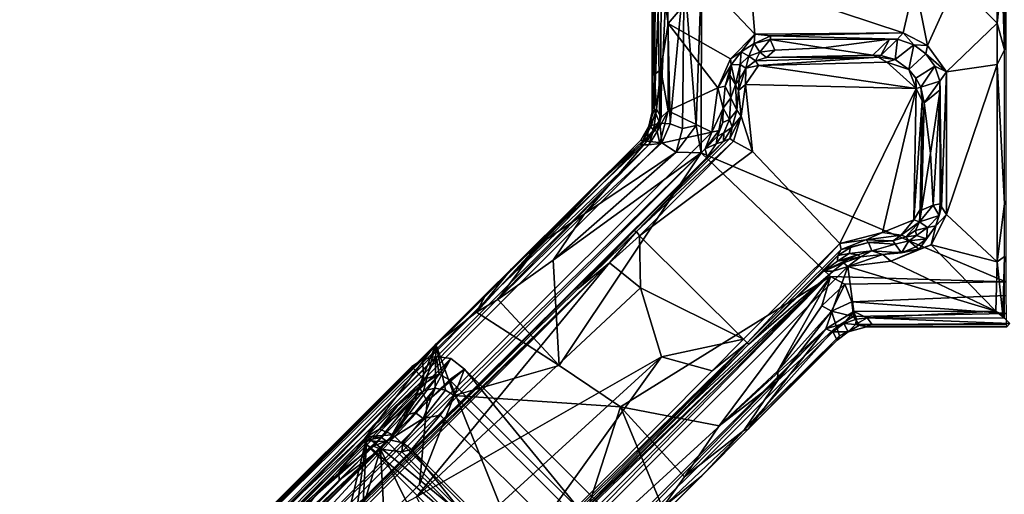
# Model space of a CAD drawing. Header units: millimetres. Extents: x -474 to 3044, y -109 to 1309.
# Tile 12 of 118: x -335 to -196, y 96 to 163. Entities that reach past the tile are written whole.
import ezdxf

# ---------------------------------------------------------------- set-up
doc = ezdxf.new("R2010")
doc.units = ezdxf.units.MM
doc.layers.add('Layer 01', color=7, linetype='Continuous', true_color=0x000000)

msp = doc.modelspace()

# ---------------------------------------------------------------- linework, layer by layer
at = {"layer": 'Layer 01'}
for points in [[(-245.12, 155.16, 971.51), (-245, 170, 978.63), (-245.44, 169.56, 953.12)], [(-245.12, 155.16, 971.51), (-245.44, 169.56, 953.12), (-245.44, 149.91, 953.14)], [(-245.25, 169.47, 951.11), (-245.19, 150.16, 951.05), (-245.44, 149.91, 953.14), (-245.44, 169.56, 953.12)], [(-245.19, 150.16, 951.05), (-245.25, 169.47, 951.11), (-244.58, 164.37, 949.62)], [(-244.2, 169.2, 1024.13), (-245, 170, 978.63), (-245.12, 155.16, 971.51), (-244.21, 155.88, 1024)], [(-244.39, 148.29, 949.27), (-244.58, 164.37, 949.62), (-243.4, 169.47, 948.05)], [(-244.39, 148.29, 949.27), (-243.4, 169.47, 948.05), (-242.9, 148.21, 947.58)], [(-242.9, 148.21, 947.58), (-243.4, 169.47, 948.05), (-240.94, 169.44, 946.4)], [(-241.16, 147.53, 946.56), (-242.9, 148.21, 947.58), (-240.94, 169.44, 946.4)], [(-239.25, 147.96, 946.03), (-241.16, 147.53, 946.56), (-240.94, 169.44, 946.4)], [(-240.94, 169.44, 946.4), (-238.49, 169.43, 946), (-239.25, 147.96, 946.03)], [(-238.49, 169.43, 946), (-238.54, 144.13, 946), (-239.25, 147.96, 946.03)], [(-238.54, 144.13, 946), (-238.49, 169.43, 946), (-195.58, 164.45, 946), (-195.57, 125.91, 946)], [(-244.21, 155.88, 1024), (-243.17, 162.39, 1025), (-244.2, 169.2, 1024.13)], [(-243.17, 162.39, 1025), (-243.65, 168.33, 1025), (-244.2, 169.2, 1024.13)], [(-243.17, 162.39, 1025), (-238.07, 168.39, 1025), (-243.65, 168.33, 1025)], [(-243.17, 162.39, 1025), (-234.42, 157.4, 1024.96), (-230.98, 160.86, 1025), (-238.07, 168.39, 1025)], [(-230.98, 160.86, 1025), (-231.59, 168.21, 1025), (-238.07, 168.39, 1025)], [(-210.06, 161.07, 1025), (-231.59, 168.21, 1025), (-230.98, 160.86, 1025)], [(-208.41, 168.21, 1025), (-231.59, 168.21, 1025), (-210.06, 161.07, 1025)], [(-208.41, 168.21, 1025), (-210.06, 161.07, 1025), (-206.62, 159.25, 1025)], [(-202.59, 168.21, 1025), (-208.41, 168.21, 1025), (-206.62, 159.25, 1025)], [(-206.62, 159.25, 1025), (-203.97, 155.56, 1025.01), (-196.79, 162.41, 1025), (-202.59, 168.21, 1025)], [(-202.59, 168.21, 1025), (-196.79, 162.41, 1025), (-196.79, 168.21, 1025)], [(-196.79, 162.41, 1025), (-195.79, 158.64, 1024.03), (-196.08, 168.98, 1024.79)], [(-196.79, 168.21, 1025), (-196.79, 162.41, 1025), (-196.08, 168.98, 1024.79)], [(-195.79, 158.64, 1024.03), (-195.8, 169.2, 1024.09), (-196.08, 168.98, 1024.79)], [(-195.67, 163.42, 1017.14), (-195.8, 169.2, 1024.09), (-195.79, 158.64, 1024.03)], [(-244.39, 148.29, 949.27), (-245.19, 150.16, 951.05), (-244.58, 164.37, 949.62)], [(-243.17, 162.39, 1025), (-244.21, 155.88, 1024), (-243.2, 150.05, 1025)], [(-243.2, 150.05, 1025), (-236.18, 153.28, 1025), (-243.17, 162.39, 1025)], [(-234.42, 157.4, 1024.96), (-243.17, 162.39, 1025), (-236.18, 153.28, 1025)], [(-230.98, 160.86, 1025), (-228.74, 160.62, 1024.88), (-210.06, 161.07, 1025)], [(-210.84, 160.14, 1024.4), (-210.06, 161.07, 1025), (-228.74, 160.62, 1024.88)], [(-208.56, 159.37, 1024.03), (-210.06, 161.07, 1025), (-210.84, 160.14, 1024.4)], [(-210.06, 161.07, 1025), (-208.56, 159.37, 1024.03), (-206.62, 159.25, 1025)], [(-203.97, 155.56, 1025.01), (-196.79, 156.58, 1025), (-196.79, 162.41, 1025)], [(-196.79, 162.41, 1025), (-196.79, 156.58, 1025), (-195.79, 158.64, 1024.03)], [(-230.98, 160.86, 1025), (-234.42, 157.4, 1024.96), (-232.91, 158.35, 1024.25)], [(-231.07, 159.56, 1024.38), (-230.98, 160.86, 1025), (-232.91, 158.35, 1024.25)], [(-228.74, 160.62, 1024.88), (-230.98, 160.86, 1025), (-231.07, 159.56, 1024.38)], [(-228.8, 160.13, 1024.06), (-228.74, 160.62, 1024.88), (-231.07, 159.56, 1024.38)], [(-231.07, 159.56, 1024.38), (-230.27, 158.34, 987.47), (-228.8, 160.13, 1024.06)], [(-228.17, 158.59, 986.84), (-228.8, 160.13, 1024.06), (-230.27, 158.34, 987.47)], [(-210.84, 160.14, 1024.4), (-228.74, 160.62, 1024.88), (-228.8, 160.13, 1024.06)], [(-221.28, 158.94, 993.05), (-211.98, 160.17, 1024.01), (-228.8, 160.13, 1024.06)], [(-228.8, 160.13, 1024.06), (-211.98, 160.17, 1024.01), (-210.84, 160.14, 1024.4)], [(-221.28, 158.94, 993.05), (-228.8, 160.13, 1024.06), (-228.17, 158.59, 986.84)], [(-221.28, 158.94, 993.05), (-214.34, 157.9, 962.01), (-211.98, 160.17, 1024.01)], [(-214.34, 157.9, 962.01), (-213.22, 157.85, 961.97), (-211.98, 160.17, 1024.01)], [(-211.98, 160.17, 1024.01), (-213.22, 157.85, 961.97), (-210.84, 160.14, 1024.4)], [(-211.18, 157.28, 961.98), (-210.84, 160.14, 1024.4), (-213.22, 157.85, 961.97)], [(-208.56, 159.37, 1024.03), (-210.84, 160.14, 1024.4), (-211.18, 157.28, 961.98)], [(-232.91, 158.35, 1024.25), (-234.42, 157.4, 1024.96), (-234.31, 156.52, 1024.29)], [(-233.06, 156.57, 997.18), (-232.91, 158.35, 1024.25), (-234.31, 156.52, 1024.29)], [(-231.8, 157.74, 993.39), (-232.91, 158.35, 1024.25), (-233.06, 156.57, 997.18)], [(-232.91, 158.35, 1024.25), (-231.8, 157.74, 993.39), (-231.07, 159.56, 1024.38)], [(-230.27, 158.34, 987.47), (-231.07, 159.56, 1024.38), (-231.8, 157.74, 993.39)], [(-231.8, 157.74, 993.39), (-230.9, 157.09, 961.24), (-230.27, 158.34, 987.47)], [(-229.31, 157.55, 961.94), (-230.27, 158.34, 987.47), (-230.9, 157.09, 961.24)], [(-230.27, 158.34, 987.47), (-229.31, 157.55, 961.94), (-228.17, 158.59, 986.84)], [(-229.31, 157.55, 961.94), (-214.34, 157.9, 962.01), (-221.28, 158.94, 993.05), (-228.17, 158.59, 986.84)], [(-209.25, 155.88, 961.96), (-208.56, 159.37, 1024.03), (-211.18, 157.28, 961.98)], [(-209.25, 155.88, 961.96), (-206.87, 158.11, 1024.06), (-208.56, 159.37, 1024.03)], [(-208.56, 159.37, 1024.03), (-206.87, 158.11, 1024.06), (-206.62, 159.25, 1025)], [(-206.62, 159.25, 1025), (-206.87, 158.11, 1024.06), (-203.97, 155.56, 1025.01)], [(-196.79, 156.58, 1025), (-195.79, 136.93, 1024.02), (-195.79, 158.64, 1024.03)], [(-236.18, 153.28, 1025), (-234.31, 156.52, 1024.29), (-234.42, 157.4, 1024.96)], [(-233.06, 156.57, 997.18), (-232.24, 156.06, 961.39), (-231.8, 157.74, 993.39)], [(-230.9, 157.09, 961.24), (-231.8, 157.74, 993.39), (-232.24, 156.06, 961.39)], [(-230.45, 156.44, 961), (-230.9, 157.09, 961.24), (-232.24, 156.06, 961.39)], [(-213.58, 157.63, 961.17), (-229.31, 157.55, 961.94), (-230.9, 157.09, 961.24)], [(-213.58, 157.63, 961.17), (-230.9, 157.09, 961.24), (-230.45, 156.44, 961)], [(-213.58, 157.63, 961.17), (-230.45, 156.44, 961), (-212.35, 156.93, 961.01)], [(-212.35, 156.93, 961.01), (-230.45, 156.44, 961), (-208.22, 153.2, 961)], [(-213.58, 157.63, 961.17), (-214.34, 157.9, 962.01), (-229.31, 157.55, 961.94)], [(-213.22, 157.85, 961.97), (-214.34, 157.9, 962.01), (-213.58, 157.63, 961.17)], [(-213.58, 157.63, 961.17), (-211.18, 157.28, 961.98), (-213.22, 157.85, 961.97)], [(-212.35, 156.93, 961.01), (-211.18, 157.28, 961.98), (-213.58, 157.63, 961.17)], [(-211.18, 157.28, 961.98), (-212.35, 156.93, 961.01), (-209.25, 155.88, 961.96)], [(-208.22, 153.2, 961), (-209.25, 155.88, 961.96), (-212.35, 156.93, 961.01)], [(-206.87, 158.11, 1024.06), (-209.25, 155.88, 961.96), (-208.27, 154.66, 961.95), (-205.58, 156.33, 1023.99)], [(-205.58, 156.33, 1023.99), (-203.97, 155.56, 1025.01), (-206.87, 158.11, 1024.06)], [(-244.21, 155.88, 1024), (-245.12, 155.16, 971.51), (-244.83, 150.3, 988.05)], [(-244.83, 150.3, 988.05), (-244.2, 149.1, 1024.02), (-244.21, 155.88, 1024)], [(-244.2, 149.1, 1024.02), (-243.2, 150.05, 1025), (-244.21, 155.88, 1024)], [(-234.31, 156.52, 1024.29), (-236.18, 153.28, 1025), (-235.15, 153.54, 1024.03)], [(-234.31, 156.52, 1024.29), (-235.15, 153.54, 1024.03), (-234.49, 155.06, 1014.33)], [(-234.49, 155.06, 1014.33), (-233.72, 153.75, 982.74), (-234.31, 156.52, 1024.29)], [(-233.06, 156.57, 997.18), (-234.31, 156.52, 1024.29), (-233.72, 153.75, 982.74)], [(-233.72, 153.75, 982.74), (-233.16, 154.4, 961.96), (-233.06, 156.57, 997.18)], [(-233.27, 152.92, 961.33), (-232.24, 156.06, 961.39), (-233.16, 154.4, 961.96)], [(-233.27, 152.92, 961.33), (-232.28, 153.74, 961), (-232.24, 156.06, 961.39)], [(-233.06, 156.57, 997.18), (-233.16, 154.4, 961.96), (-232.24, 156.06, 961.39)], [(-232.28, 153.74, 961), (-208.22, 153.2, 961), (-230.45, 156.44, 961)], [(-232.24, 156.06, 961.39), (-232.28, 153.74, 961), (-230.45, 156.44, 961)], [(-209.25, 155.88, 961.96), (-208.22, 153.2, 961), (-208.27, 154.66, 961.95)], [(-207.56, 153.4, 962.32), (-205.58, 156.33, 1023.99), (-208.27, 154.66, 961.95)], [(-204.89, 154.22, 1024.39), (-205.58, 156.33, 1023.99), (-207.56, 153.4, 962.32)], [(-204.89, 154.22, 1024.39), (-203.97, 155.56, 1025.01), (-205.58, 156.33, 1023.99)], [(-204.63, 136.48, 1024.67), (-203.97, 155.56, 1025.01), (-204.89, 154.22, 1024.39)], [(-204.63, 136.48, 1024.67), (-203.94, 135.39, 1025), (-203.97, 155.56, 1025.01)], [(-196.79, 156.58, 1025), (-203.97, 155.56, 1025.01), (-203.94, 135.39, 1025)], [(-196.78, 128.73, 1025), (-196.79, 156.58, 1025), (-203.94, 135.39, 1025)], [(-195.79, 136.93, 1024.02), (-196.79, 156.58, 1025), (-196.78, 128.73, 1025)], [(-245.12, 155.16, 971.51), (-245.44, 149.91, 953.14), (-244.83, 150.3, 988.05)], [(-234.49, 155.06, 1014.33), (-235.15, 153.54, 1024.03), (-234.37, 151.86, 993.77)], [(-233.72, 153.75, 982.74), (-234.49, 155.06, 1014.33), (-234.37, 151.86, 993.77)], [(-233.72, 153.75, 982.74), (-233.27, 152.92, 961.33), (-233.16, 154.4, 961.96)], [(-207.56, 153.4, 962.32), (-208.27, 154.66, 961.95), (-208.22, 153.2, 961)], [(-207.08, 151.15, 961.99), (-204.89, 154.22, 1024.39), (-207.56, 153.4, 962.32)], [(-204.83, 152.99, 1024.02), (-204.89, 154.22, 1024.39), (-207.08, 151.15, 961.99)], [(-204.63, 136.48, 1024.67), (-204.89, 154.22, 1024.39), (-204.86, 136.93, 1023.99)], [(-204.86, 136.93, 1023.99), (-204.89, 154.22, 1024.39), (-204.83, 152.99, 1024.02)], [(-237.05, 147.03, 1025), (-236.18, 153.28, 1025), (-243.2, 150.05, 1025)], [(-237.05, 147.03, 1025), (-235.44, 150.4, 1024.06), (-236.18, 153.28, 1025)], [(-235.44, 150.4, 1024.06), (-235.15, 153.54, 1024.03), (-236.18, 153.28, 1025)], [(-235.44, 150.4, 1024.06), (-234.37, 151.86, 993.77), (-235.15, 153.54, 1024.03)], [(-233.72, 153.75, 982.74), (-234.37, 151.86, 993.77), (-233.52, 150.13, 961.91)], [(-233.72, 153.75, 982.74), (-233.52, 150.13, 961.91), (-233.27, 152.92, 961.33)], [(-232.91, 149.27, 960.99), (-233.27, 152.92, 961.33), (-233.52, 150.13, 961.91)], [(-232.28, 153.74, 961), (-233.27, 152.92, 961.33), (-232.91, 149.27, 960.99)], [(-232.91, 149.27, 960.99), (-231.29, 144.28, 961), (-232.28, 153.74, 961)], [(-219, 131.32, 961), (-208.22, 153.2, 961), (-232.28, 153.74, 961), (-231.29, 144.28, 961)], [(-212.95, 132.86, 961), (-208.22, 153.2, 961), (-219, 131.32, 961)], [(-208.55, 134.64, 961), (-208.22, 153.2, 961), (-212.95, 132.86, 961)], [(-207.39, 151.45, 961.16), (-208.22, 153.2, 961), (-208.55, 134.64, 961)], [(-208.22, 153.2, 961), (-207.39, 151.45, 961.16), (-207.56, 153.4, 962.32)], [(-207.56, 153.4, 962.32), (-207.39, 151.45, 961.16), (-207.08, 151.15, 961.99)], [(-206.21, 144.07, 988.94), (-204.83, 152.99, 1024.02), (-207.08, 151.15, 961.99)], [(-205.83, 136.74, 1000.55), (-204.83, 152.99, 1024.02), (-206.21, 144.07, 988.94)], [(-205.83, 136.74, 1000.55), (-204.86, 136.93, 1023.99), (-204.83, 152.99, 1024.02)], [(-234.56, 148.84, 982.33), (-234.37, 151.86, 993.77), (-235.44, 150.4, 1024.06)], [(-234.56, 148.84, 982.33), (-233.52, 150.13, 961.91), (-234.37, 151.86, 993.77)], [(-207.39, 151.45, 961.16), (-208.55, 134.64, 961), (-207.67, 136.12, 961.29)], [(-207.08, 151.15, 961.99), (-207.39, 151.45, 961.16), (-207.67, 136.12, 961.29)], [(-244.39, 148.29, 949.27), (-245.9, 147.86, 952.42), (-245.19, 150.16, 951.05)], [(-245.44, 149.91, 953.14), (-245.19, 150.16, 951.05), (-245.9, 147.86, 952.42)], [(-244.83, 150.3, 988.05), (-245.44, 149.91, 953.14), (-245.66, 147.78, 965.42)], [(-244.83, 150.3, 988.05), (-245.66, 147.78, 965.42), (-245.27, 147.33, 995.46)], [(-244.2, 149.1, 1024.02), (-244.83, 150.3, 988.05), (-245.27, 147.33, 995.46)], [(-243.2, 150.05, 1025), (-244.2, 149.1, 1024.02), (-244.74, 147.14, 1024.03)], [(-243.2, 150.05, 1025), (-244.74, 147.14, 1024.03), (-244.37, 145.41, 1025)], [(-244.37, 145.41, 1025), (-237.05, 147.03, 1025), (-243.2, 150.05, 1025)], [(-236.04, 147.27, 1024.01), (-235.44, 150.4, 1024.06), (-237.05, 147.03, 1025)], [(-235.44, 150.4, 1024.06), (-236.04, 147.27, 1024.01), (-235.48, 148.38, 1011.08)], [(-234.56, 148.84, 982.33), (-235.44, 150.4, 1024.06), (-235.48, 148.38, 1011.08)], [(-233.52, 150.13, 961.91), (-234.56, 148.84, 982.33), (-234.15, 147.75, 961.86)], [(-232.91, 149.27, 960.99), (-233.52, 150.13, 961.91), (-234.15, 147.75, 961.86)], [(-207.45, 136.01, 962.02), (-207.08, 151.15, 961.99), (-207.67, 136.12, 961.29)], [(-207.45, 136.01, 962.02), (-206.21, 144.07, 988.94), (-207.08, 151.15, 961.99)], [(-245.66, 147.78, 965.42), (-245.44, 149.91, 953.14), (-245.9, 147.86, 952.42)], [(-244.2, 149.1, 1024.02), (-245.27, 147.33, 995.46), (-244.74, 147.14, 1024.03)], [(-235.33, 146.93, 982.33), (-234.56, 148.84, 982.33), (-235.48, 148.38, 1011.08), (-236.23, 146.46, 1008.17)], [(-235.33, 146.93, 982.33), (-234.15, 147.75, 961.86), (-234.56, 148.84, 982.33)], [(-232.91, 149.27, 960.99), (-234.15, 147.75, 961.86), (-234.5, 146.13, 961.21)], [(-232.91, 149.27, 960.99), (-234.5, 146.13, 961.21), (-233.97, 145.76, 961)], [(-231.29, 144.28, 961), (-232.91, 149.27, 960.99), (-233.97, 145.76, 961)], [(-245.9, 147.86, 952.42), (-247.05, 145.9, 951.86), (-246.77, 145.81, 967.76)], [(-246.18, 145.78, 949.74), (-247.05, 145.9, 951.86), (-245.9, 147.86, 952.42)], [(-246.77, 145.81, 967.76), (-247.03, 145.24, 979.55), (-245.66, 147.78, 965.42)], [(-245.27, 147.33, 995.46), (-245.66, 147.78, 965.42), (-247.03, 145.24, 979.55)], [(-245.93, 145.24, 1024.02), (-245.27, 147.33, 995.46), (-247.03, 145.24, 979.55)], [(-246.77, 145.81, 967.76), (-245.66, 147.78, 965.42), (-245.9, 147.86, 952.42)], [(-246.18, 145.78, 949.74), (-245.9, 147.86, 952.42), (-244.39, 148.29, 949.27)], [(-244.1, 145.54, 947.74), (-246.18, 145.78, 949.74), (-244.39, 148.29, 949.27)], [(-245.93, 145.24, 1024.02), (-244.74, 147.14, 1024.03), (-245.27, 147.33, 995.46)], [(-244.1, 145.54, 947.74), (-244.39, 148.29, 949.27), (-242.9, 148.21, 947.58)], [(-241.16, 147.53, 946.56), (-242.06, 144.21, 946.34), (-244.1, 145.54, 947.74), (-242.9, 148.21, 947.58)], [(-242.06, 144.21, 946.34), (-241.16, 147.53, 946.56), (-239.25, 147.96, 946.03)], [(-238.54, 144.13, 946), (-242.06, 144.21, 946.34), (-239.25, 147.96, 946.03)], [(-236.04, 147.27, 1024.01), (-237.98, 144.66, 1024.02), (-236.23, 146.46, 1008.17)], [(-237.05, 147.03, 1025), (-237.98, 144.66, 1024.02), (-236.04, 147.27, 1024.01)], [(-235.48, 148.38, 1011.08), (-236.04, 147.27, 1024.01), (-236.23, 146.46, 1008.17)], [(-234.15, 147.75, 961.86), (-235.33, 146.93, 982.33), (-235.39, 145.71, 961.96)], [(-235.39, 145.71, 961.96), (-234.5, 146.13, 961.21), (-234.15, 147.75, 961.86)], [(-316.41, 73.35, 1025), (-307.52, 76.52, 1025), (-237.05, 147.03, 1025), (-244.37, 145.41, 1025)], [(-237.05, 147.03, 1025), (-307.52, 76.52, 1025), (-237.98, 144.66, 1024.02)], [(-246.18, 145.78, 949.74), (-261.38, 131.2, 947.98), (-247.05, 145.9, 951.86)], [(-255.71, 137.27, 950.62), (-247.05, 145.9, 951.86), (-261.38, 131.2, 947.98)], [(-261.38, 131.2, 947.98), (-246.18, 145.78, 949.74), (-254.99, 135.51, 946.86)], [(-246.77, 145.81, 967.76), (-247.05, 145.9, 951.86), (-255.71, 137.27, 950.62)], [(-246.77, 145.81, 967.76), (-255.71, 137.27, 950.62), (-252.64, 140.18, 957.25)], [(-246.18, 145.78, 949.74), (-244.1, 145.54, 947.74), (-254.99, 135.51, 946.86)], [(-252.64, 140.18, 957.25), (-247.03, 145.24, 979.55), (-246.77, 145.81, 967.76)], [(-234.5, 146.13, 961.21), (-235.39, 145.71, 961.96), (-247.68, 133.02, 961.22)], [(-233.97, 145.76, 961), (-234.5, 146.13, 961.21), (-247.68, 133.02, 961.22)], [(-244.37, 145.41, 1025), (-244.74, 147.14, 1024.03), (-245.93, 145.24, 1024.02)], [(-236.42, 145.37, 982.33), (-236.23, 146.46, 1008.17), (-237.98, 144.66, 1024.02)], [(-236.23, 146.46, 1008.17), (-236.42, 145.37, 982.33), (-235.33, 146.93, 982.33)], [(-236.42, 145.37, 982.33), (-235.39, 145.71, 961.96), (-235.33, 146.93, 982.33)], [(-245.93, 145.24, 1024.02), (-267.08, 125.03, 985.75), (-317.47, 73.71, 1024.02)], [(-317.47, 73.71, 1024.02), (-316.41, 73.35, 1025), (-245.93, 145.24, 1024.02)], [(-245.93, 145.24, 1024.02), (-316.41, 73.35, 1025), (-244.37, 145.41, 1025)], [(-237.98, 144.66, 1024.02), (-307.52, 76.52, 1025), (-305.97, 76.67, 1024.02)], [(-237.98, 144.66, 1024.02), (-305.97, 76.67, 1024.02), (-302.7, 78.88, 982.29), (-237.68, 143.52, 966.79)], [(-267.08, 125.03, 985.75), (-247.03, 145.24, 979.55), (-252.64, 140.18, 957.25)], [(-247.03, 145.24, 979.55), (-267.08, 125.03, 985.75), (-245.93, 145.24, 1024.02)], [(-242.06, 144.21, 946.34), (-254.99, 135.51, 946.86), (-244.1, 145.54, 947.74)], [(-237.68, 143.52, 966.79), (-248, 133.08, 961.99), (-235.39, 145.71, 961.96)], [(-235.39, 145.71, 961.96), (-248, 133.08, 961.99), (-247.68, 133.02, 961.22)], [(-247.68, 133.02, 961.22), (-247.23, 132.4, 961), (-233.97, 145.76, 961)], [(-233.97, 145.76, 961), (-247.23, 132.4, 961), (-231.29, 144.28, 961)], [(-236.42, 145.37, 982.33), (-237.98, 144.66, 1024.02), (-237.68, 143.52, 966.79)], [(-236.42, 145.37, 982.33), (-237.68, 143.52, 966.79), (-235.39, 145.71, 961.96)], [(-248, 133.08, 961.99), (-237.68, 143.52, 966.79), (-302.7, 78.88, 982.29)], [(-238.54, 144.13, 946), (-259.42, 128.96, 946.01), (-242.06, 144.21, 946.34)], [(-259.42, 128.96, 946.01), (-254.99, 135.51, 946.86), (-242.06, 144.21, 946.34)], [(-238.54, 144.13, 946), (-258.58, 114.09, 946), (-259.42, 128.96, 946.01)], [(-249.92, 108.25, 946), (-258.58, 114.09, 946), (-238.54, 144.13, 946), (-220.32, 126.67, 946)], [(-232.59, 117.8, 961), (-219, 131.32, 961), (-231.29, 144.28, 961), (-247.23, 132.4, 961)], [(-195.57, 125.91, 946), (-220.32, 126.67, 946), (-238.54, 144.13, 946)], [(-206.21, 144.07, 988.94), (-207.45, 136.01, 962.02), (-205.83, 136.74, 1000.55)], [(-267.08, 125.03, 985.75), (-252.64, 140.18, 957.25), (-319.51, 73.38, 954.55)], [(-252.64, 140.18, 957.25), (-267.19, 125.66, 956.12), (-319.51, 73.38, 954.55)], [(-255.71, 137.27, 950.62), (-267.19, 125.66, 956.12), (-252.64, 140.18, 957.25)], [(-267.19, 125.66, 956.12), (-255.71, 137.27, 950.62), (-265.29, 127.73, 948.51)], [(-265.29, 127.73, 948.51), (-255.71, 137.27, 950.62), (-261.38, 131.2, 947.98)], [(-207.67, 136.12, 961.29), (-208.55, 134.64, 961), (-207.77, 134.36, 961.61)], [(-207.77, 134.36, 961.61), (-204.99, 135.25, 1024.17), (-205.83, 136.74, 1000.55)], [(-207.77, 134.36, 961.61), (-205.83, 136.74, 1000.55), (-207.45, 136.01, 962.02)], [(-207.77, 134.36, 961.61), (-207.45, 136.01, 962.02), (-207.67, 136.12, 961.29)], [(-205.83, 136.74, 1000.55), (-204.99, 135.25, 1024.17), (-204.86, 136.93, 1023.99)], [(-205.46, 133.82, 1024.59), (-203.94, 135.39, 1025), (-204.63, 136.48, 1024.67)], [(-205.46, 133.82, 1024.59), (-204.63, 136.48, 1024.67), (-204.99, 135.25, 1024.17)], [(-204.63, 136.48, 1024.67), (-204.86, 136.93, 1023.99), (-204.99, 135.25, 1024.17)], [(-195.79, 136.93, 1024.02), (-196.78, 128.73, 1025), (-195.79, 129.46, 1024.05)], [(-267.23, 123.41, 946.01), (-261.38, 131.2, 947.98), (-254.99, 135.51, 946.86)], [(-254.99, 135.51, 946.86), (-259.42, 128.96, 946.01), (-267.23, 123.41, 946.01)], [(-206.62, 133.59, 1001.65), (-204.99, 135.25, 1024.17), (-207.77, 134.36, 961.61)], [(-206.62, 133.59, 1001.65), (-205.46, 133.82, 1024.59), (-204.99, 135.25, 1024.17)], [(-196.78, 128.73, 1025), (-203.94, 135.39, 1025), (-206.09, 131.14, 1025)], [(-205.46, 133.82, 1024.59), (-206.09, 131.14, 1025), (-203.94, 135.39, 1025)], [(-208.55, 134.64, 961), (-212.95, 132.86, 961), (-210.32, 132.48, 961.03)], [(-207.77, 134.36, 961.61), (-208.55, 134.64, 961), (-210.32, 132.48, 961.03)], [(-207.77, 134.36, 961.61), (-210.32, 132.48, 961.03), (-209.69, 132.24, 961.84)], [(-207.77, 134.36, 961.61), (-209.69, 132.24, 961.84), (-208.33, 133.13, 966.51)], [(-208.33, 133.13, 966.51), (-206.62, 133.59, 1001.65), (-207.77, 134.36, 961.61)], [(-208.19, 132.44, 988.83), (-206.62, 133.59, 1001.65), (-208.33, 133.13, 966.51)], [(-208.19, 132.44, 988.83), (-206.76, 131.98, 1024.08), (-206.62, 133.59, 1001.65)], [(-205.46, 133.82, 1024.59), (-207.81, 130.52, 1024.77), (-206.09, 131.14, 1025)], [(-207.81, 130.52, 1024.77), (-205.46, 133.82, 1024.59), (-206.76, 131.98, 1024.08)], [(-206.62, 133.59, 1001.65), (-206.76, 131.98, 1024.08), (-205.46, 133.82, 1024.59)], [(-248, 133.08, 961.99), (-302.7, 78.88, 982.29), (-303.92, 77.58, 978.61)], [(-255.95, 124.89, 963.81), (-248, 133.08, 961.99), (-303.92, 77.58, 978.61)], [(-248, 133.08, 961.99), (-255.95, 124.89, 963.81), (-247.68, 133.02, 961.22)], [(-251.48, 128.57, 962.21), (-247.68, 133.02, 961.22), (-255.95, 124.89, 963.81)], [(-247.68, 133.02, 961.22), (-251.48, 128.57, 962.21), (-247.23, 132.4, 961)], [(-251.48, 128.57, 962.21), (-247.1, 125.04, 962.08), (-247.23, 132.4, 961)], [(-247.23, 132.4, 961), (-247.1, 125.04, 962.08), (-232.59, 117.8, 961)], [(-215.32, 131.81, 961.18), (-212.95, 132.86, 961), (-219, 131.32, 961)], [(-215.32, 131.81, 961.18), (-210.32, 132.48, 961.03), (-212.95, 132.86, 961)], [(-211.45, 131.7, 961.79), (-210.32, 132.48, 961.03), (-215.32, 131.81, 961.18)], [(-210.32, 132.48, 961.03), (-211.45, 131.7, 961.79), (-209.69, 132.24, 961.84)], [(-211.45, 131.7, 961.79), (-211.17, 131.22, 986.22), (-209.27, 131.69, 990.65), (-209.69, 132.24, 961.84)], [(-208.19, 132.44, 988.83), (-208.33, 133.13, 966.51), (-209.69, 132.24, 961.84)], [(-208.19, 132.44, 988.83), (-209.69, 132.24, 961.84), (-209.27, 131.69, 990.65)], [(-209.27, 131.69, 990.65), (-206.76, 131.98, 1024.08), (-208.19, 132.44, 988.83)], [(-208.28, 130.82, 1024.09), (-206.76, 131.98, 1024.08), (-209.27, 131.69, 990.65)], [(-208.28, 130.82, 1024.09), (-207.81, 130.52, 1024.77), (-206.76, 131.98, 1024.08)], [(-261.38, 131.2, 947.98), (-270.23, 121.64, 946.02), (-265.29, 127.73, 948.51)], [(-267.23, 123.41, 946.01), (-270.23, 121.64, 946.02), (-261.38, 131.2, 947.98)], [(-232.06, 117.31, 961.22), (-219, 131.32, 961), (-232.59, 117.8, 961)], [(-218.81, 130.47, 961.27), (-219, 131.32, 961), (-232.06, 117.31, 961.22)], [(-217.66, 129.89, 982.33), (-217.49, 130.77, 961.89), (-219.29, 129.6, 961.99)], [(-217.49, 130.77, 961.89), (-218.81, 130.47, 961.27), (-219.29, 129.6, 961.99)], [(-215.32, 131.81, 961.18), (-219, 131.32, 961), (-218.81, 130.47, 961.27)], [(-214.95, 131.46, 961.95), (-215.32, 131.81, 961.18), (-218.81, 130.47, 961.27)], [(-214.95, 131.46, 961.95), (-218.81, 130.47, 961.27), (-217.49, 130.77, 961.89)], [(-217.49, 130.77, 961.89), (-217.66, 129.89, 982.33), (-214.49, 130.28, 997.99), (-214.95, 131.46, 961.95)], [(-214.95, 131.46, 961.95), (-211.45, 131.7, 961.79), (-215.32, 131.81, 961.18)], [(-214.95, 131.46, 961.95), (-211.17, 131.22, 986.22), (-211.45, 131.7, 961.79)], [(-214.95, 131.46, 961.95), (-214.49, 130.28, 997.99), (-211.17, 131.22, 986.22)], [(-214.49, 130.28, 997.99), (-210.3, 130, 1024), (-211.17, 131.22, 986.22)], [(-207.81, 130.52, 1024.77), (-210.3, 130, 1024), (-212.92, 129.74, 1023.98)], [(-207.81, 130.52, 1024.77), (-212.92, 129.74, 1023.98), (-211.78, 128.82, 1025)], [(-197.01, 121.76, 1025), (-206.09, 131.14, 1025), (-211.78, 128.82, 1025)], [(-211.78, 128.82, 1025), (-206.09, 131.14, 1025), (-207.81, 130.52, 1024.77)], [(-211.17, 131.22, 986.22), (-210.3, 130, 1024), (-209.27, 131.69, 990.65)], [(-208.28, 130.82, 1024.09), (-209.27, 131.69, 990.65), (-210.3, 130, 1024)], [(-210.3, 130, 1024), (-207.81, 130.52, 1024.77), (-208.28, 130.82, 1024.09)], [(-206.09, 131.14, 1025), (-197.01, 121.76, 1025), (-196.78, 128.73, 1025)], [(-231.84, 117.08, 961.95), (-219.29, 129.6, 961.99), (-218.81, 130.47, 961.27), (-232.06, 117.31, 961.22)], [(-231.84, 117.08, 961.95), (-221.23, 127.41, 972.94), (-219.29, 129.6, 961.99)], [(-219.31, 128.82, 982.33), (-219.29, 129.6, 961.99), (-221.23, 127.41, 972.94)], [(-219.31, 128.82, 982.33), (-216.52, 129.71, 1003.67), (-217.66, 129.89, 982.33)], [(-217.66, 129.89, 982.33), (-219.29, 129.6, 961.99), (-219.31, 128.82, 982.33)], [(-219.31, 128.82, 982.33), (-217.91, 129.03, 1015.17), (-216.52, 129.71, 1003.67)], [(-218.45, 128.6, 1024.01), (-216.09, 129.41, 1024.05), (-217.91, 129.03, 1015.17)], [(-216.09, 129.41, 1024.05), (-218.45, 128.6, 1024.01), (-217.85, 128.07, 1025)], [(-216.52, 129.71, 1003.67), (-217.91, 129.03, 1015.17), (-216.09, 129.41, 1024.05)], [(-217.85, 128.07, 1025), (-211.78, 128.82, 1025), (-212.92, 129.74, 1023.98)], [(-216.09, 129.41, 1024.05), (-217.85, 128.07, 1025), (-212.92, 129.74, 1023.98)], [(-214.49, 130.28, 997.99), (-217.66, 129.89, 982.33), (-216.52, 129.71, 1003.67)], [(-216.52, 129.71, 1003.67), (-216.09, 129.41, 1024.05), (-214.49, 130.28, 997.99)], [(-214.49, 130.28, 997.99), (-216.09, 129.41, 1024.05), (-212.92, 129.74, 1023.98)], [(-214.49, 130.28, 997.99), (-212.92, 129.74, 1023.98), (-210.3, 130, 1024)], [(-196.02, 121.18, 1024.78), (-195.79, 129.46, 1024.05), (-196.78, 128.73, 1025)], [(-195.79, 129.46, 1024.05), (-196.02, 121.18, 1024.78), (-195.79, 120.79, 1024.05)], [(-303.92, 77.58, 978.61), (-305.15, 75.8, 978.43), (-251.48, 128.57, 962.21)], [(-251.48, 128.57, 962.21), (-305.15, 75.8, 978.43), (-291.02, 88.97, 974.1)], [(-303.92, 77.58, 978.61), (-251.48, 128.57, 962.21), (-255.95, 124.89, 963.81)], [(-251.48, 128.57, 962.21), (-291.02, 88.97, 974.1), (-278.66, 95.55, 971.26)], [(-220.96, 119.28, 1025), (-217.85, 128.07, 1025), (-288.23, 57.72, 1025)], [(-288.23, 57.72, 1025), (-217.85, 128.07, 1025), (-219.94, 127.42, 1024.02)], [(-247.1, 125.04, 962.08), (-251.48, 128.57, 962.21), (-278.66, 95.55, 971.26)], [(-265.29, 127.73, 948.51), (-270.23, 121.64, 946.02), (-268.84, 124.19, 947.68)], [(-267.19, 125.66, 956.12), (-265.29, 127.73, 948.51), (-268.84, 124.19, 947.68)], [(-259.42, 128.96, 946.01), (-258.58, 114.09, 946), (-267.23, 123.41, 946.01)], [(-221.23, 127.41, 972.94), (-218.45, 128.6, 1024.01), (-217.91, 129.03, 1015.17)], [(-217.91, 129.03, 1015.17), (-219.31, 128.82, 982.33), (-221.23, 127.41, 972.94)], [(-218.45, 128.6, 1024.01), (-221.23, 127.41, 972.94), (-219.94, 127.42, 1024.02)], [(-217.02, 121.69, 1025), (-217.85, 128.07, 1025), (-220.96, 119.28, 1025)], [(-219.94, 127.42, 1024.02), (-217.85, 128.07, 1025), (-218.45, 128.6, 1024.01)], [(-211.78, 128.82, 1025), (-217.85, 128.07, 1025), (-197.01, 121.76, 1025)], [(-217.02, 121.69, 1025), (-197.01, 121.76, 1025), (-217.85, 128.07, 1025)], [(-196.02, 121.18, 1024.78), (-196.78, 128.73, 1025), (-197.01, 121.76, 1025)], [(-286.72, 61.66, 983.52), (-288.46, 58.9, 1024.02), (-219.94, 127.42, 1024.02), (-257.65, 90.77, 981.9)], [(-288.46, 58.9, 1024.02), (-288.23, 57.72, 1025), (-219.94, 127.42, 1024.02)], [(-257.65, 90.77, 981.9), (-219.94, 127.42, 1024.02), (-255.33, 93.33, 972.26)], [(-219.94, 127.42, 1024.02), (-240.17, 108.51, 971.69), (-255.33, 93.33, 972.26)], [(-249.92, 108.25, 946), (-220.32, 126.67, 946), (-236.02, 105.57, 945.99)], [(-240.17, 108.51, 971.69), (-219.94, 127.42, 1024.02), (-231.84, 117.08, 961.95)], [(-236.02, 105.57, 945.99), (-220.32, 126.67, 946), (-227.73, 113.35, 946.5)], [(-221.23, 127.41, 972.94), (-231.84, 117.08, 961.95), (-219.94, 127.42, 1024.02)], [(-227.73, 113.35, 946.5), (-220.32, 126.67, 946), (-221.51, 122.51, 946.27)], [(-220.32, 126.67, 946), (-218.28, 125.58, 946.04), (-221.51, 122.51, 946.27)], [(-195.57, 125.91, 946), (-218.28, 125.58, 946.04), (-220.32, 126.67, 946)], [(-267.19, 125.66, 956.12), (-275.96, 117.11, 946.01), (-319.51, 73.38, 954.55)], [(-267.08, 125.03, 985.75), (-319.51, 73.38, 954.55), (-317.47, 73.71, 1024.02)], [(-247.1, 125.04, 962.08), (-278.66, 95.55, 971.26), (-244.11, 115.3, 963.09)], [(-268.84, 124.19, 947.68), (-275.96, 117.11, 946.01), (-267.19, 125.66, 956.12)], [(-247.1, 125.04, 962.08), (-244.11, 115.3, 963.09), (-232.59, 117.8, 961)], [(-221.51, 122.51, 946.27), (-218.28, 125.58, 946.04), (-220.18, 121.75, 946.96)], [(-218.28, 125.58, 946.04), (-217.3, 123.08, 946.86), (-220.18, 121.75, 946.96)], [(-195.59, 123.96, 946.5), (-217.3, 123.08, 946.86), (-218.28, 125.58, 946.04), (-195.57, 125.91, 946)], [(-270.23, 121.64, 946.02), (-275.96, 117.11, 946.01), (-268.84, 124.19, 947.68)], [(-195.53, 121.45, 948.21), (-217.3, 123.08, 946.86), (-195.59, 123.96, 946.5)], [(-267.23, 123.41, 946.01), (-258.58, 114.09, 946), (-270.23, 121.64, 946.02)], [(-227.73, 113.35, 946.5), (-221.51, 122.51, 946.27), (-220.18, 121.75, 946.96)], [(-220.18, 121.75, 946.96), (-217.3, 123.08, 946.86), (-217.05, 121.01, 948.66)], [(-195.53, 121.45, 948.21), (-217.05, 121.01, 948.66), (-217.3, 123.08, 946.86)], [(-275.96, 117.11, 946.01), (-270.23, 121.64, 946.02), (-258.58, 114.09, 946), (-273.36, 109.87, 946)], [(-220.18, 121.75, 946.96), (-219.48, 119.54, 948.62), (-227.76, 111.93, 947.06)], [(-220.18, 121.75, 946.96), (-227.76, 111.93, 947.06), (-227.73, 113.35, 946.5)], [(-220.96, 119.28, 1025), (-218.41, 120.03, 1024.02), (-217.02, 121.69, 1025)], [(-220.18, 121.75, 946.96), (-217.05, 121.01, 948.66), (-219.48, 119.54, 948.62)], [(-219.48, 119.54, 948.62), (-217.05, 121.01, 948.66), (-216.22, 119.77, 951.06), (-219.02, 118.26, 951.09)], [(-217.02, 121.69, 1025), (-218.41, 120.03, 1024.02), (-216.64, 120.63, 1024.02)], [(-195.53, 119.88, 950.8), (-216.22, 119.77, 951.06), (-217.05, 121.01, 948.66), (-195.53, 121.45, 948.21)], [(-217.02, 121.69, 1025), (-215.13, 120.8, 1024.01), (-197.01, 121.76, 1025)], [(-215.13, 120.8, 1024.01), (-217.02, 121.69, 1025), (-216.64, 120.63, 1024.02)], [(-216.78, 119.87, 987.48), (-214.45, 119.89, 972.28), (-215.13, 120.8, 1024.01)], [(-216.78, 119.87, 987.48), (-215.13, 120.8, 1024.01), (-216.64, 120.63, 1024.02)], [(-197.01, 121.76, 1025), (-215.13, 120.8, 1024.01), (-195.79, 120.79, 1024.05)], [(-215.13, 120.8, 1024.01), (-214.45, 119.89, 972.28), (-195, 120, 978.59)], [(-215.13, 120.8, 1024.01), (-195, 120, 978.59), (-195.79, 120.79, 1024.05)], [(-197.01, 121.76, 1025), (-195.79, 120.79, 1024.05), (-196.02, 121.18, 1024.78)], [(-219.48, 119.54, 948.62), (-232.52, 104.92, 948.11), (-227.76, 111.93, 947.06)], [(-232.52, 104.92, 948.11), (-219.48, 119.54, 948.62), (-219.02, 118.26, 951.09)], [(-220.96, 119.28, 1025), (-219.97, 118.86, 1024.02), (-218.41, 120.03, 1024.02)], [(-219.97, 118.86, 1024.02), (-217.79, 118.82, 953.25), (-218.41, 120.03, 1024.02)], [(-216.22, 119.77, 951.06), (-217.79, 118.82, 953.25), (-219.02, 118.26, 951.09)], [(-216.78, 119.87, 987.48), (-216.64, 120.63, 1024.02), (-218.41, 120.03, 1024.02)], [(-217.79, 118.82, 953.25), (-216.78, 119.87, 987.48), (-218.41, 120.03, 1024.02)], [(-217.79, 118.82, 953.25), (-215.23, 119.56, 953.29), (-216.78, 119.87, 987.48)], [(-217.79, 118.82, 953.25), (-216.22, 119.77, 951.06), (-215.23, 119.56, 953.29)], [(-215.23, 119.56, 953.29), (-214.45, 119.89, 972.28), (-216.78, 119.87, 987.48)], [(-216.22, 119.77, 951.06), (-195.53, 119.88, 950.8), (-195.45, 119.55, 953.04), (-215.23, 119.56, 953.29)], [(-214.45, 119.89, 972.28), (-215.23, 119.56, 953.29), (-195.45, 119.55, 953.04), (-195, 120, 978.59)], [(-288.23, 57.72, 1025), (-292.07, 48.17, 1025), (-220.96, 119.28, 1025)], [(-220.96, 119.28, 1025), (-292.07, 48.17, 1025), (-287.02, 51.81, 1024.02)], [(-220.96, 119.28, 1025), (-287.02, 51.81, 1024.02), (-226.19, 112.63, 1024.02)], [(-219.02, 118.26, 951.09), (-231.9, 105.1, 949.97), (-232.52, 104.92, 948.11)], [(-231.9, 105.1, 949.97), (-219.38, 117.68, 952.9), (-219.97, 118.86, 1024.02), (-226.19, 112.63, 1024.02)], [(-219.02, 118.26, 951.09), (-219.38, 117.68, 952.9), (-231.9, 105.1, 949.97)], [(-220.96, 119.28, 1025), (-226.19, 112.63, 1024.02), (-219.97, 118.86, 1024.02)], [(-219.38, 117.68, 952.9), (-217.79, 118.82, 953.25), (-219.97, 118.86, 1024.02)], [(-219.02, 118.26, 951.09), (-217.79, 118.82, 953.25), (-219.38, 117.68, 952.9)], [(-275.96, 117.11, 946.01), (-289.62, 98.92, 946), (-329.98, 63.12, 946)], [(-275.96, 117.11, 946.01), (-329.98, 63.12, 946), (-319.51, 73.38, 954.55)], [(-278.85, 109.69, 946), (-289.62, 98.92, 946), (-275.96, 117.11, 946.01)], [(-288.71, 60.9, 977.98), (-287.44, 61.09, 978.44), (-232.06, 117.31, 961.22)], [(-288.71, 60.9, 977.98), (-232.06, 117.31, 961.22), (-267.59, 82.52, 971.55)], [(-240.75, 108.11, 964.63), (-232.06, 117.31, 961.22), (-287.44, 61.09, 978.44)], [(-275.96, 117.11, 946.01), (-277.68, 110.49, 946), (-278.85, 109.69, 946)], [(-277.68, 110.49, 946), (-275.96, 117.11, 946.01), (-276.06, 110.91, 945.99)], [(-274.61, 110.61, 946), (-276.06, 110.91, 945.99), (-275.96, 117.11, 946.01)], [(-275.96, 117.11, 946.01), (-273.36, 109.87, 946), (-274.61, 110.61, 946)], [(-267.59, 82.52, 971.55), (-232.06, 117.31, 961.22), (-236.99, 113.32, 962.32)], [(-232.59, 117.8, 961), (-244.11, 115.3, 963.09), (-236.99, 113.32, 962.32)], [(-240.75, 108.11, 964.63), (-231.84, 117.08, 961.95), (-232.06, 117.31, 961.22)], [(-240.75, 108.11, 964.63), (-240.17, 108.51, 971.69), (-231.84, 117.08, 961.95)], [(-236.99, 113.32, 962.32), (-232.06, 117.31, 961.22), (-232.59, 117.8, 961)], [(-275.89, 115.37, 945.98), (-417.92, -26.66, 1.02), (-419.85, -27.08, 1.01), (-277.82, 114.95, 945.98)], [(-417.92, -26.66, 1.02), (-275.89, 115.37, 945.98), (-410.68, -21.73, 36.18)], [(-275.89, 115.37, 945.98), (-278.16, 110.79, 917.87), (-410.68, -21.73, 36.18)], [(-244.11, 115.3, 963.09), (-278.66, 95.55, 971.26), (-274.82, 87.26, 971.92)], [(-278.16, 110.79, 917.87), (-275.89, 115.37, 945.98), (-273.84, 115.06, 945.98)], [(-275.89, 115.37, 945.98), (-277.82, 114.95, 945.98), (-277.64, 112.11, 946), (-275.5, 112.88, 945.98)], [(-275.5, 112.88, 945.98), (-273.84, 115.06, 945.98), (-275.89, 115.37, 945.98)], [(-274.82, 87.26, 971.92), (-267.59, 82.52, 971.55), (-244.11, 115.3, 963.09)], [(-244.11, 115.3, 963.09), (-267.59, 82.52, 971.55), (-236.99, 113.32, 962.32)], [(-419.85, -27.08, 1.01), (-346.89, 46.4, 497.42), (-277.82, 114.95, 945.98)], [(-277.82, 114.95, 945.98), (-346.89, 46.4, 497.42), (-305.54, 87.75, 772.4)], [(-329.78, 63.5, 946), (-277.64, 112.11, 946), (-279.36, 113.93, 946)], [(-329.78, 63.5, 946), (-279.36, 113.93, 946), (-303.35, 89.94, 807.74)], [(-277.82, 114.95, 945.98), (-305.54, 87.75, 772.4), (-279.36, 113.93, 946)], [(-279.36, 113.93, 946), (-305.54, 87.75, 772.4), (-303.35, 89.94, 807.74)], [(-277.82, 114.95, 945.98), (-279.36, 113.93, 946), (-277.64, 112.11, 946)], [(-278.16, 110.79, 917.87), (-273.84, 115.06, 945.98), (-277.17, 109.03, 913.46)], [(-273.84, 115.06, 945.98), (-271.91, 113.56, 946), (-277.17, 109.03, 913.46)], [(-271.91, 113.56, 946), (-273.84, 115.06, 945.98), (-275.5, 112.88, 945.98), (-274.03, 112.06, 946)], [(-249.92, 108.25, 946), (-273.36, 109.87, 946), (-258.58, 114.09, 946)], [(-231.9, 105.1, 949.97), (-226.19, 112.63, 1024.02), (-287.02, 51.81, 1024.02), (-294.64, 42.26, 946)], [(-275.5, 112.88, 945.98), (-278.9, 109.07, 921.58), (-281.97, 104.29, 893.7)], [(-275.5, 112.88, 945.98), (-281.97, 104.29, 893.7), (-274.03, 112.06, 946)], [(-275.5, 112.88, 945.98), (-278.27, 111.11, 935.26), (-278.9, 109.07, 921.58)], [(-277.64, 112.11, 946), (-278.27, 111.11, 935.26), (-275.5, 112.88, 945.98)], [(-271.91, 113.56, 946), (-251.41, 93.05, 946), (-267.6, 86.8, 871.33), (-278.24, 97.28, 870.82)], [(-278.24, 97.28, 870.82), (-277.17, 109.03, 913.46), (-271.91, 113.56, 946)], [(-274.03, 112.06, 946), (-255.42, 93.44, 946), (-271.91, 113.56, 946)], [(-251.41, 93.05, 946), (-271.91, 113.56, 946), (-255.42, 93.44, 946)], [(-227.76, 111.93, 947.06), (-236.02, 105.57, 945.99), (-227.73, 113.35, 946.5)], [(-329.78, 63.5, 946), (-328.26, 61.49, 946), (-277.64, 112.11, 946)], [(-277.64, 112.11, 946), (-328.26, 61.49, 946), (-310.45, 79.3, 901.73)], [(-310.45, 79.3, 901.73), (-293.58, 96.16, 924.26), (-277.64, 112.11, 946)], [(-293.58, 96.16, 924.26), (-281.37, 108.38, 921.26), (-277.64, 112.11, 946)], [(-278.9, 109.07, 921.58), (-278.27, 111.11, 935.26), (-283.9, 105.08, 893.98)], [(-281.37, 108.38, 921.26), (-283.9, 105.08, 893.98), (-278.27, 111.11, 935.26)], [(-263.42, 85.72, 893.7), (-274.03, 112.06, 946), (-281.97, 104.29, 893.7)], [(-277.64, 112.11, 946), (-281.37, 108.38, 921.26), (-278.27, 111.11, 935.26)], [(-255.42, 93.44, 946), (-274.03, 112.06, 946), (-263.42, 85.72, 893.7)], [(-240.87, 98.36, 946), (-236.02, 105.57, 945.99), (-227.76, 111.93, 947.06)], [(-232.52, 104.92, 948.11), (-240.87, 98.36, 946), (-227.76, 111.93, 947.06)], [(-277.17, 109.03, 913.46), (-410.68, -21.73, 36.18), (-278.16, 110.79, 917.87)], [(-278.85, 109.69, 946), (-284.74, 102.69, 901.32), (-289.62, 98.92, 946)], [(-278.85, 109.69, 946), (-280.67, 106.92, 923.93), (-284.74, 102.69, 901.32)], [(-276.06, 110.91, 945.99), (-278.85, 107.44, 925.1), (-280.67, 106.92, 923.93), (-277.68, 110.49, 946)], [(-280.67, 106.92, 923.93), (-278.85, 109.69, 946), (-277.68, 110.49, 946)], [(-278.85, 107.44, 925.1), (-276.06, 110.91, 945.99), (-277.76, 106.61, 921.88)], [(-277.76, 106.61, 921.88), (-276.06, 110.91, 945.99), (-274.61, 110.61, 946)], [(-273.36, 109.87, 946), (-275.35, 107.08, 930.13), (-277.76, 106.61, 921.88), (-274.61, 110.61, 946)], [(-255.21, 91.72, 946), (-257.8, 89.68, 930.62), (-275.35, 107.08, 930.13), (-273.36, 109.87, 946)], [(-249.92, 108.25, 946), (-255.21, 91.72, 946), (-273.36, 109.87, 946)], [(-410.03, -23.81, 29.58), (-410.68, -21.73, 36.18), (-277.17, 109.03, 913.46)], [(-277.17, 109.03, 913.46), (-398.34, -22.6, 72.46), (-410.03, -23.81, 29.58)], [(-277.17, 109.03, 913.46), (-278.24, 97.28, 870.82), (-398.34, -22.6, 72.46)], [(-293.58, 96.16, 924.26), (-285.67, 104.08, 894.28), (-281.37, 108.38, 921.26)], [(-283.9, 105.08, 893.98), (-281.37, 108.38, 921.26), (-285.67, 104.08, 894.28)], [(-283.9, 105.08, 893.98), (-281.97, 104.29, 893.7), (-278.9, 109.07, 921.58)], [(-240.75, 108.11, 964.63), (-255.33, 93.33, 972.26), (-240.17, 108.51, 971.69)], [(-256.86, 91.87, 969.55), (-240.75, 108.11, 964.63), (-287.44, 61.09, 978.44)], [(-280.67, 106.92, 923.93), (-282.55, 103.61, 900.94), (-284.74, 102.69, 901.32)], [(-278.85, 107.44, 925.1), (-282.55, 103.61, 900.94), (-280.67, 106.92, 923.93)], [(-277.76, 106.61, 921.88), (-282.55, 103.61, 900.94), (-278.85, 107.44, 925.1)], [(-280.6, 103.16, 900.63), (-277.76, 106.61, 921.88), (-275.35, 107.08, 930.13), (-279.38, 102.23, 900.59)], [(-275.35, 107.08, 930.13), (-257.8, 89.68, 930.62), (-262.58, 85.44, 900.59), (-279.38, 102.23, 900.59)], [(-240.75, 108.11, 964.63), (-256.86, 91.87, 969.55), (-255.33, 93.33, 972.26)], [(-255.21, 91.72, 946), (-249.92, 108.25, 946), (-244, 94.06, 946)], [(-249.92, 108.25, 946), (-236.02, 105.57, 945.99), (-240.87, 98.36, 946)], [(-244, 94.06, 946), (-249.92, 108.25, 946), (-240.87, 98.36, 946)], [(-282.55, 103.61, 900.94), (-277.76, 106.61, 921.88), (-280.6, 103.16, 900.63)], [(-231.9, 105.1, 949.97), (-294.64, 42.26, 946), (-247.7, 89.2, 946)], [(-285.67, 104.08, 894.28), (-281.97, 104.29, 893.7), (-283.9, 105.08, 893.98)], [(-281.97, 104.29, 893.7), (-285.67, 104.08, 894.28), (-263.42, 85.72, 893.7)], [(-238.45, 98.49, 948.13), (-231.9, 105.1, 949.97), (-247.7, 89.2, 946)], [(-232.52, 104.92, 948.11), (-238.45, 98.49, 948.13), (-244, 94.06, 946)], [(-244, 94.06, 946), (-240.87, 98.36, 946), (-232.52, 104.92, 948.11)], [(-238.45, 98.49, 948.13), (-232.52, 104.92, 948.11), (-231.9, 105.1, 949.97)], [(-286.29, 103.46, 888.33), (-300.81, 88.94, 892.7), (-333.38, 56.37, 718.47)], [(-319.95, 69.8, 664.74), (-286.29, 103.46, 888.33), (-333.38, 56.37, 718.47)], [(-319.95, 69.8, 664.74), (-311.07, 78.62, 721.42), (-286.29, 103.46, 888.33)], [(-282.84, 103.38, 887.83), (-312.35, 73.87, 691.47), (-261.57, 82.12, 887.83)], [(-297.21, 89.86, 795.36), (-312.35, 73.87, 691.47), (-282.84, 103.38, 887.83)], [(-293.03, 95.64, 831.33), (-285.42, 104, 887.98), (-311.82, 77.59, 712.52)], [(-311.07, 78.62, 721.42), (-311.82, 77.59, 712.52), (-285.42, 104, 887.98)], [(-285.42, 104, 887.98), (-286.29, 103.46, 888.33), (-311.07, 78.62, 721.42)], [(-310.45, 79.3, 901.73), (-285.67, 104.08, 894.28), (-293.58, 96.16, 924.26)], [(-291.82, 78.1, 899.11), (-285.67, 104.08, 894.28), (-310.45, 79.3, 901.73)], [(-300.81, 88.94, 892.7), (-286.29, 103.46, 888.33), (-261.58, 78.67, 888.34), (-288.52, 77.18, 892.62)], [(-297.21, 89.86, 795.36), (-283.6, 103.94, 887.85), (-293.03, 95.64, 831.33)], [(-297.21, 89.86, 795.36), (-282.84, 103.38, 887.83), (-283.6, 103.94, 887.85)], [(-283.6, 103.94, 887.85), (-285.42, 104, 887.98), (-293.03, 95.64, 831.33)], [(-291.82, 78.1, 899.11), (-289.14, 78.68, 898.62), (-285.67, 104.08, 894.28)], [(-289.14, 78.68, 898.62), (-287.2, 77.4, 898.52), (-285.67, 104.08, 894.28)], [(-285.67, 104.08, 894.28), (-287.2, 77.4, 898.52), (-263.45, 76.8, 895.04), (-263.42, 85.72, 893.7)], [(-286.29, 103.46, 888.33), (-285.42, 104, 887.98), (-283.6, 103.94, 887.85)], [(-286.29, 103.46, 888.33), (-283.6, 103.94, 887.85), (-282.84, 103.38, 887.83)], [(-286.29, 103.46, 888.33), (-261.57, 82.12, 887.83), (-261.58, 78.67, 888.34)], [(-282.84, 103.38, 887.83), (-261.57, 82.12, 887.83), (-286.29, 103.46, 888.33)], [(-283.74, 102.27, 900.21), (-284.74, 102.69, 901.32), (-282.55, 103.61, 900.94)], [(-283.74, 102.27, 900.21), (-282.55, 103.61, 900.94), (-280.6, 103.16, 900.63), (-280.73, 101.88, 899.81)], [(-280.73, 101.88, 899.81), (-280.6, 103.16, 900.63), (-279.38, 102.23, 900.59)], [(-283.74, 102.27, 900.21), (-286.86, 92.01, 902.22), (-314.42, 71.83, 909.4)], [(-289.59, 97.88, 902.76), (-283.74, 102.27, 900.21), (-314.42, 71.83, 909.4)], [(-284.74, 102.69, 901.32), (-289.59, 97.88, 902.76), (-289.62, 98.92, 946)], [(-284.74, 102.69, 901.32), (-283.74, 102.27, 900.21), (-289.59, 97.88, 902.76)], [(-286.86, 92.01, 902.22), (-283.74, 102.27, 900.21), (-283.28, 93.4, 901.48)], [(-283.74, 102.27, 900.21), (-279.02, 92.66, 900.95), (-283.28, 93.4, 901.48)], [(-272.36, 93.54, 899.81), (-279.02, 92.66, 900.95), (-283.74, 102.27, 900.21), (-280.73, 101.88, 899.81)], [(-280.73, 101.88, 899.81), (-279.38, 102.23, 900.59), (-272.36, 93.54, 899.81)], [(-272.36, 93.54, 899.81), (-279.38, 102.23, 900.59), (-262.58, 85.44, 900.59)], [(-329.98, 63.12, 946), (-289.62, 98.92, 946), (-326.21, 62.33, 946)], [(-325.32, 62.42, 913.46), (-326.21, 62.33, 946), (-289.62, 98.92, 946), (-289.59, 97.88, 902.76)], [(-278.24, 97.28, 870.82), (-267.6, 86.8, 871.33), (-398.34, -22.6, 72.46)], [(-289.59, 97.88, 902.76), (-314.42, 71.83, 909.4), (-325.32, 62.42, 913.46)], [(-244, 94.06, 946), (-238.45, 98.49, 948.13), (-247.7, 89.2, 946)]]:
    msp.add_3dface(points, dxfattribs=at)

doc.saveas('drawing.dxf')
